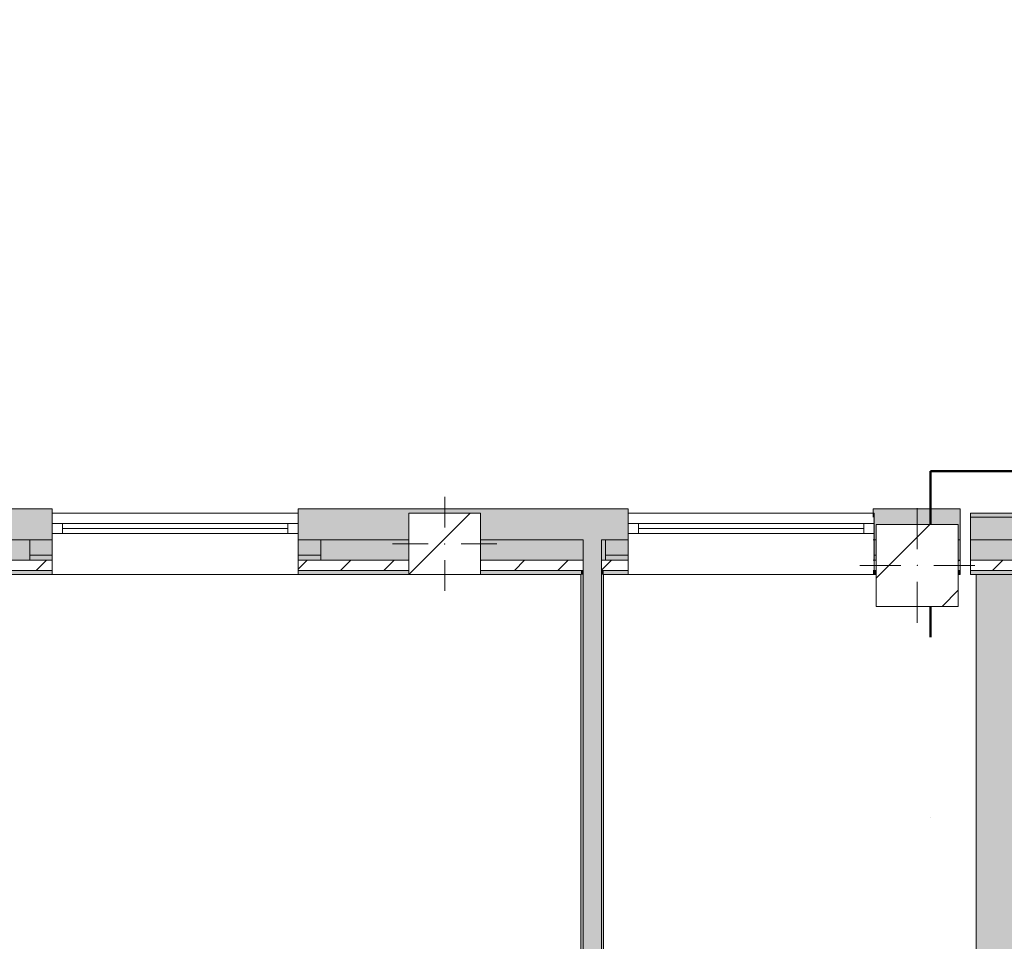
# Model space of a CAD drawing. Header units: millimetres. Extents: x -30280 to 133660, y -81242 to 8968.
# Tile 4 of 45: x -23430 to -18626, y -14128 to -9631. Entities that reach past the tile are written whole.
import ezdxf

# ---------------------------------------------------------------- set-up
doc = ezdxf.new("R2010")
doc.units = ezdxf.units.MM
doc.header["$MEASUREMENT"] = 0
doc.linetypes.add('Punto & Rayas', pattern=[3351.388812, 1587.5, -881.944444, 0, -881.944368])
doc.linetypes.add('Wipeout_Contour', pattern=[1000, 0, -1000])
for name, color, linetype, lineweight, true_color in [('01_2D_Ambit_Pluma_Nº__242', 7, 'Continuous', 50, 0xfb0013), ('12_FAÇ_Façana_Pluma_Nº__102', 7, 'Continuous', 5, 0xcccccc), ('12_FAÇ_Façana_Pluma_Nº__174', 7, 'Continuous', 13, 0xe4ad2c), ('12_FAÇ_Façana_Pluma_Nº__176', 7, 'Continuous', 15, 0x93a0c6), ('Demolido_07_CR_Cel Ras_Pluma_Nº__102', 7, 'Continuous', 5, 0xcccccc)]:
    doc.layers.add(name, color=color, linetype=linetype, lineweight=lineweight, true_color=true_color)
for name, color, linetype in [('10_ESTR_Pilars', 7, 'Continuous'), ('12_FAÇ_Façana', 7, 'Continuous'), ('Demolido_07_CR_Cel Ras', 7, 'Continuous'), ('Ventanas Archicad', 7, 'Continuous')]:
    doc.layers.add(name, color=color, linetype=linetype)
for name, color, linetype, lineweight in [('10_ESTR_Pilars_Pluma_Nº__20', 1, 'Continuous', 5), ('10_ESTR_Pilars_Pluma_Nº__28', 7, 'Continuous', 20), ('10_ESTR_Pilars_Pluma_Nº__42', 8, 'Continuous', 25), ('12_FAÇ_Façana_Pluma_Nº__1', 7, 'Continuous', 5), ('12_FAÇ_Façana_Pluma_Nº__2', 8, 'Continuous', 5), ('12_FAÇ_Façana_Pluma_Nº__7', 7, 'Continuous', 5), ('Ventanas Archicad_Pluma_Nº__1', 7, 'Continuous', 5), ('Ventanas Archicad_Pluma_Nº__7', 7, 'Continuous', 5)]:
    doc.layers.add(name, color=color, linetype=linetype, lineweight=lineweight)
pattern_1 = [(45, (0, 0), (-106.066, 106.066), [])]
pattern_2 = [(0, (0, 0), (0, 375), [0, -375])]
pattern_3 = [(45, (0, 0), (-229.8097, 229.8097), [])]

# ---------------------------------------------------------------- blocks, each defined once
blk = doc.blocks.new('Forjado_3_3', base_point=(-28092.2, -1194))
at = {"layer": 'Demolido_07_CR_Cel Ras', "linetype": 'Continuous', "lineweight": 0, "true_color": 0x3f3f3f}
blk.add_hatch(color=250, dxfattribs=at).paths.add_polyline_path([(-28092.2, -1194), (-1681.1, -1194), (-1681.1, -12339), (-1971.1, -12439), (-18763.6, -12339), (-18763.6, -17084), (-1670.4, -17244), (5828.9, -17239), (5828.9, -16789), (6428.9, -16799), (6428.9, -12439), (6178.9, -12439), (6061.7, -1189.8), (7253.9, -1194), (7253.9, 3863.5), (-28092.2, 3863.5)])
at = {"layer": 'Demolido_07_CR_Cel Ras_Pluma_Nº__102', "color": 254, "linetype": 'Continuous', "lineweight": 5, "true_color": 0xcccccc, "flags": 128}
blk.add_lwpolyline([(-28092.2, -1194), (-1681.1, -1194), (-1681.1, -12339), (-1971.1, -12439), (-18763.6, -12339), (-18763.6, -17084), (-1670.4, -17244), (5828.9, -17239), (5828.9, -16789), (6428.9, -16799), (6428.9, -12439), (6178.9, -12439), (6061.7, -1189.8), (7253.9, -1194), (7253.9, 3863.5), (-28092.2, 3863.5)], close=True, dxfattribs=at)
blk = doc.blocks.new('Muro_28_3', base_point=(-18841.1, -12339))
at = {"layer": '12_FAÇ_Façana_Pluma_Nº__102', "linetype": 'Continuous', "lineweight": 0, "true_color": 0xe5e5e5}
blk.add_hatch(color=254, dxfattribs=at).paths.add_polyline_path([(-19266.1, -12019), (-19266.1, -12169), (-19250.4, -12169), (-19250.4, -12094.6), (-18850.4, -12094.6), (-18850.4, -12169), (-18841.1, -12169), (-18841.1, -12019)])
at = {"layer": '12_FAÇ_Façana_Pluma_Nº__174', "linetype": 'Continuous', "lineweight": 13, "true_color": 0xe4ad2c}
for points in [[(-19266.1, -12269), (-19250.4, -12269), (-19250.4, -12169), (-19266.1, -12169)], [(-18850.4, -12269), (-18841.1, -12269), (-18841.1, -12169), (-18850.4, -12169)]]:
    blk.add_hatch(color=42, dxfattribs=at).paths.add_polyline_path(points)
at = {"layer": '12_FAÇ_Façana_Pluma_Nº__176', "linetype": 'Continuous', "lineweight": 0, "true_color": 0x495063}
for points in [[(-19266.1, -12339), (-19250.4, -12339), (-19250.4, -12319), (-19266.1, -12319)], [(-18850.4, -12339), (-18841.1, -12339), (-18841.1, -12319), (-18850.4, -12319)]]:
    blk.add_hatch(color=251, dxfattribs=at).paths.add_polyline_path(points)
at = {"layer": '12_FAÇ_Façana_Pluma_Nº__2', "linetype": 'Continuous', "lineweight": 5}
h = blk.add_hatch(dxfattribs=at)
h.set_pattern_fill('Ceramic_0003', color=8, style=0, pattern_type=2)
h.set_pattern_definition(pattern_1)
h.paths.add_polyline_path([(-19266.1, -12319), (-19250.4, -12319), (-19250.4, -12269), (-19266.1, -12269)])
h = blk.add_hatch(dxfattribs=at)
h.set_pattern_fill('Ceramic_0003', color=8, style=0, pattern_type=2)
h.set_pattern_definition(pattern_1)
h.paths.add_polyline_path([(-18850.4, -12319), (-18841.1, -12319), (-18841.1, -12269), (-18850.4, -12269)])
at = {"layer": '12_FAÇ_Façana_Pluma_Nº__7', "color": 7, "linetype": 'Continuous', "lineweight": 5}
for p, q in [((-19266.1, -12169), (-19250.4, -12169)), ((-18850.4, -12169), (-18841.1, -12169)), ((-19266.1, -12269), (-19250.4, -12269)), ((-18850.4, -12269), (-18841.1, -12269)), ((-19266.1, -12319), (-19250.4, -12319)), ((-18850.4, -12319), (-18841.1, -12319))]:
    blk.add_line(p, q, dxfattribs=at)
at = {"layer": '12_FAÇ_Façana_Pluma_Nº__7', "color": 7, "linetype": 'Continuous', "lineweight": 5, "flags": 128}
for points in [[(-18841.1, -12019), (-19266.1, -12019)], [(-19266.1, -12019), (-19266.1, -12059)], [(-18841.1, -12339), (-18841.1, -12019)], [(-19266.1, -12339), (-19250.4, -12339)], [(-18850.4, -12339), (-18841.1, -12339)]]:
    blk.add_lwpolyline(points, dxfattribs=at)
blk = doc.blocks.new('Muro_29_3', base_point=(-20461.1, -12339))
at = {"layer": '12_FAÇ_Façana_Pluma_Nº__102', "linetype": 'Continuous', "lineweight": 0, "true_color": 0xe5e5e5}
for points in [[(-22071.1, -12019), (-22071.1, -12169), (-21531.2, -12169), (-21531.2, -12039.6), (-21181.2, -12039.6), (-21181.2, -12169), (-20681.4, -12169), (-20681.4, -12019)], [(-20681.4, -12169), (-20591.4, -12169), (-20591.4, -12019), (-20681.4, -12019)], [(-20591.4, -12169), (-20461.1, -12169), (-20461.1, -12019), (-20591.4, -12019)]]:
    blk.add_hatch(color=254, dxfattribs=at).paths.add_polyline_path(points)
at = {"layer": '12_FAÇ_Façana_Pluma_Nº__174', "linetype": 'Continuous', "lineweight": 13, "true_color": 0xe4ad2c}
for points in [[(-22071.1, -12169), (-22071.1, -12269), (-21531.2, -12269), (-21531.2, -12169)], [(-21181.2, -12169), (-21181.2, -12269), (-20681.4, -12269), (-20681.4, -12169)], [(-20591.4, -12269), (-20461.1, -12269), (-20461.1, -12169), (-20591.4, -12169)]]:
    blk.add_hatch(color=42, dxfattribs=at).paths.add_polyline_path(points)
at = {"layer": '12_FAÇ_Façana_Pluma_Nº__176', "linetype": 'Continuous', "lineweight": 0, "true_color": 0x495063}
for points in [[(-22071.1, -12319), (-22071.1, -12339), (-21531.2, -12339), (-21531.2, -12319)], [(-21181.2, -12319), (-21181.2, -12339), (-20691.4, -12339), (-20691.4, -12319)], [(-20691.4, -12339), (-20681.4, -12339), (-20681.4, -12319), (-20691.4, -12319)], [(-20591.4, -12339), (-20581.4, -12339), (-20581.4, -12319), (-20591.4, -12319)], [(-20581.4, -12339), (-20461.1, -12339), (-20461.1, -12319), (-20581.4, -12319)]]:
    blk.add_hatch(color=251, dxfattribs=at).paths.add_polyline_path(points)
at = {"layer": '12_FAÇ_Façana_Pluma_Nº__2', "linetype": 'Continuous', "lineweight": 5}
h = blk.add_hatch(dxfattribs=at)
h.set_pattern_fill('Ceramic_0003', color=8, style=0, pattern_type=2)
h.set_pattern_definition(pattern_1)
h.paths.add_polyline_path([(-22071.1, -12269), (-22071.1, -12319), (-21531.2, -12319), (-21531.2, -12269)])
h = blk.add_hatch(dxfattribs=at)
h.set_pattern_fill('Ceramic_0003', color=8, style=0, pattern_type=2)
h.set_pattern_definition(pattern_1)
h.paths.add_polyline_path([(-21181.2, -12269), (-21181.2, -12319), (-20681.4, -12319), (-20681.4, -12269)])
h = blk.add_hatch(dxfattribs=at)
h.set_pattern_fill('Ceramic_0003', color=8, style=0, pattern_type=2)
h.set_pattern_definition(pattern_1)
h.paths.add_polyline_path([(-20591.4, -12319), (-20461.1, -12319), (-20461.1, -12269), (-20591.4, -12269)])
at = {"layer": '12_FAÇ_Façana_Pluma_Nº__7', "color": 7, "linetype": 'Continuous', "lineweight": 5}
for p, q in [((-22071.1, -12169), (-21531.2, -12169)), ((-21181.2, -12169), (-20681.4, -12169)), ((-20681.4, -12169), (-20681.4, -12269)), ((-20591.4, -12269), (-20591.4, -12169)), ((-20591.4, -12169), (-20461.1, -12169)), ((-22071.1, -12269), (-21531.2, -12269)), ((-21181.2, -12269), (-20681.4, -12269)), ((-20681.4, -12269), (-20681.4, -12319)), ((-20591.4, -12319), (-20591.4, -12269)), ((-20591.4, -12269), (-20461.1, -12269)), ((-22071.1, -12319), (-21531.2, -12319)), ((-21181.2, -12319), (-20681.4, -12319)), ((-20681.4, -12319), (-20681.4, -12339)), ((-20591.4, -12339), (-20591.4, -12319)), ((-20591.4, -12319), (-20461.1, -12319))]:
    blk.add_line(p, q, dxfattribs=at)
at = {"layer": '12_FAÇ_Façana_Pluma_Nº__7', "color": 7, "linetype": 'Continuous', "lineweight": 5, "flags": 128}
for points in [[(-20461.1, -12019), (-22071.1, -12019)], [(-22071.1, -12019), (-22071.1, -12059)], [(-20461.1, -12059), (-20461.1, -12019)], [(-22071.1, -12339), (-21531.2, -12339)], [(-21181.2, -12339), (-20691.4, -12339)], [(-20581.4, -12339), (-20461.1, -12339)]]:
    blk.add_lwpolyline(points, dxfattribs=at)
blk = doc.blocks.new('Ventana Vertical Multi-Faja 27_8')
at = {"layer": 'Ventanas Archicad_Pluma_Nº__1', "color": 7, "linetype": 'Continuous', "lineweight": 5}
for p, q in [((-600, 50), (600, 50)), ((-600, 0), (-550, 0)), ((-550, 0), (-550, -50)), ((-550, 0), (550, 0)), ((550, -50), (550, 0)), ((550, 0), (600, 0)), ((-550, -25), (550, -25)), ((-550, -50), (-600, -50)), ((550, -50), (-550, -50)), ((600, -50), (550, -50)), ((-600, -180), (-600, -155)), ((600, -180), (600, -155)), ((-600, -250), (600, -250))]:
    blk.add_line(p, q, dxfattribs=at)
at = {"layer": 'Ventanas Archicad_Pluma_Nº__7', "color": 7, "linetype": 'Continuous', "lineweight": 5}
for p, q in [((-600, 50), (-600, 30)), ((600, 50), (600, 30)), ((-600, 30), (-600, 0)), ((-600, 30), (-600, 0)), ((-600, 0), (-600, -50)), ((-600, 0), (-600, -50)), ((-600, 0), (-600, -50)), ((-600, 0), (-600, -50)), ((600, 30), (600, 0)), ((600, 30), (600, 0)), ((600, 0), (600, -50)), ((600, 0), (600, -50)), ((600, 0), (600, -50)), ((600, 0), (600, -50)), ((-600, -50), (-600, -80)), ((-600, -50), (-600, -80)), ((-600, -80), (-600, -155)), ((-600, -80), (-600, -155)), ((600, -50), (600, -80)), ((600, -50), (600, -80)), ((600, -80), (600, -155)), ((600, -80), (600, -155)), ((-600, -180), (-600, -230)), ((600, -180), (600, -230)), ((-600, -230), (-600, -250)), ((600, -230), (600, -250))]:
    blk.add_line(p, q, dxfattribs=at)
blk = doc.blocks.new('Muro_30_3', base_point=(-19266.1, -12339))
at = {"layer": '12_FAÇ_Façana', "linetype": 'Continuous', "lineweight": 0, "true_color": 0x000000}
h = blk.add_hatch(dxfattribs=at)
h.set_pattern_fill('Yeso_0003', color=18, style=0, pattern_type=2)
h.set_pattern_definition(pattern_2)
h.paths.add_polyline_path([(-20461.1, -12269), (-20461.1, -12244), (-20571.1, -12244), (-20571.1, -12269)])
h = blk.add_hatch(dxfattribs=at)
h.set_pattern_fill('Yeso_0003', color=18, style=0, pattern_type=2)
h.set_pattern_definition(pattern_2)
h.paths.add_polyline_path([(-19261.1, -12269), (-19151.1, -12269), (-19151.1, -12244), (-19261.1, -12244)])
at = {"layer": '12_FAÇ_Façana_Pluma_Nº__102', "linetype": 'Continuous', "lineweight": 0, "true_color": 0xe5e5e5}
for points in [[(-20571.1, -12169), (-20571.1, -12244), (-20461.1, -12244), (-20461.1, -12059)], [(-19151.1, -12169), (-19261.1, -12059), (-19261.1, -12244), (-19151.1, -12244)]]:
    blk.add_hatch(color=254, dxfattribs=at).paths.add_polyline_path(points)
at = {"layer": '12_FAÇ_Façana_Pluma_Nº__1', "color": 7, "linetype": 'Continuous', "lineweight": 5}
for p, q in [((-20571.1, -12244), (-20571.1, -12269)), ((-20461.1, -12244), (-20571.1, -12244)), ((-20461.1, -12269), (-20461.1, -12244)), ((-19261.1, -12269), (-19261.1, -12244)), ((-19261.1, -12244), (-19151.1, -12244)), ((-19151.1, -12244), (-19151.1, -12269)), ((-20571.1, -12269), (-20461.1, -12269)), ((-19151.1, -12269), (-19261.1, -12269))]:
    blk.add_line(p, q, dxfattribs=at)
at = {"layer": '12_FAÇ_Façana_Pluma_Nº__7', "color": 7, "linetype": 'Continuous', "lineweight": 5}
for p, q in [((-20461.1, -12039), (-20461.1, -12059)), ((-19261.1, -12039), (-19261.1, -12059)), ((-20461.1, -12059), (-20461.1, -12089)), ((-20461.1, -12059), (-20461.1, -12089)), ((-20461.1, -12089), (-20461.1, -12139)), ((-20461.1, -12089), (-20461.1, -12139)), ((-19261.1, -12059), (-19261.1, -12089)), ((-19261.1, -12059), (-19261.1, -12089)), ((-19261.1, -12089), (-19261.1, -12139)), ((-19261.1, -12089), (-19261.1, -12139)), ((-20461.1, -12139), (-20461.1, -12169)), ((-20461.1, -12139), (-20461.1, -12169)), ((-19261.1, -12139), (-19261.1, -12169)), ((-19261.1, -12139), (-19261.1, -12169)), ((-20571.1, -12169), (-20571.1, -12244)), ((-20461.1, -12169), (-20461.1, -12244)), ((-20461.1, -12169), (-20461.1, -12244)), ((-19261.1, -12169), (-19261.1, -12244)), ((-19261.1, -12169), (-19261.1, -12244)), ((-19151.1, -12169), (-19151.1, -12244)), ((-20461.1, -12269), (-20461.1, -12319)), ((-19261.1, -12269), (-19261.1, -12319)), ((-20461.1, -12319), (-20461.1, -12339)), ((-19261.1, -12319), (-19261.1, -12339))]:
    blk.add_line(p, q, dxfattribs=at)
at = {"layer": 'Ventanas Archicad', "color": 253, "linetype": 'Continuous', "lineweight": 5, "true_color": 0xa4a4a6, "zscale": 1000}
blk.add_blockref('Ventana Vertical Multi-Faja 27_8', (-19861.1, -12089), dxfattribs=at)
blk = doc.blocks.new('Muro_31_3', base_point=(-17595.4, -12339))
at = {"layer": '12_FAÇ_Façana_Pluma_Nº__102', "linetype": 'Continuous', "lineweight": 0, "true_color": 0xe5e5e5}
blk.add_hatch(color=254, dxfattribs=at).paths.add_polyline_path([(-17595.4, -12059), (-18790.4, -12059), (-18790.4, -12169), (-17595.4, -12169)])
at = {"layer": '12_FAÇ_Façana_Pluma_Nº__174', "linetype": 'Continuous', "lineweight": 13, "true_color": 0xe4ad2c}
blk.add_hatch(color=42, dxfattribs=at).paths.add_polyline_path([(-18790.4, -12269), (-17595.4, -12269), (-17595.4, -12169), (-18790.4, -12169)])
at = {"layer": '12_FAÇ_Façana_Pluma_Nº__176', "linetype": 'Continuous', "lineweight": 0, "true_color": 0x495063}
for points in [[(-17595.4, -12039), (-18790.4, -12039), (-18790.4, -12059), (-17595.4, -12059)], [(-18790.4, -12339), (-17595.4, -12339), (-17595.4, -12319), (-18790.4, -12319)]]:
    blk.add_hatch(color=251, dxfattribs=at).paths.add_polyline_path(points)
at = {"layer": '12_FAÇ_Façana_Pluma_Nº__2', "linetype": 'Continuous', "lineweight": 5}
h = blk.add_hatch(dxfattribs=at)
h.set_pattern_fill('Ceramic_0003', color=8, style=0, pattern_type=2)
h.set_pattern_definition(pattern_1)
h.paths.add_polyline_path([(-18790.4, -12319), (-17595.4, -12319), (-17595.4, -12269), (-18790.4, -12269)])
at = {"layer": '12_FAÇ_Façana_Pluma_Nº__7', "color": 7, "linetype": 'Continuous', "lineweight": 5}
for p, q in [((-17595.4, -12059), (-18790.4, -12059)), ((-18790.4, -12169), (-17595.4, -12169)), ((-18790.4, -12269), (-17595.4, -12269)), ((-18790.4, -12319), (-17595.4, -12319))]:
    blk.add_line(p, q, dxfattribs=at)
at = {"layer": '12_FAÇ_Façana_Pluma_Nº__7', "color": 7, "linetype": 'Continuous', "lineweight": 5, "flags": 128}
for points in [[(-17595.4, -12039), (-18790.4, -12039)], [(-18790.4, -12039), (-18790.4, -12339)], [(-18790.4, -12339), (-17595.4, -12339)]]:
    blk.add_lwpolyline(points, dxfattribs=at)
blk = doc.blocks.new('Muro_32_3', base_point=(-23271.1, -12339))
at = {"layer": '12_FAÇ_Façana_Pluma_Nº__102', "linetype": 'Continuous', "lineweight": 0, "true_color": 0xe5e5e5}
for points in [[(-23578.6, -12019), (-26492.5, -12019), (-26492.5, -12169), (-23578.6, -12169)], [(-23578.6, -12169), (-23488.6, -12169), (-23488.6, -12019), (-23578.6, -12019)], [(-23488.6, -12169), (-23271.1, -12169), (-23271.1, -12019), (-23488.6, -12019)]]:
    blk.add_hatch(color=254, dxfattribs=at).paths.add_polyline_path(points)
at = {"layer": '12_FAÇ_Façana_Pluma_Nº__174', "linetype": 'Continuous', "lineweight": 13, "true_color": 0xe4ad2c}
for points in [[(-23578.6, -12169), (-26492.5, -12169), (-26492.5, -12269), (-23578.6, -12269)], [(-23488.6, -12269), (-23271.1, -12269), (-23271.1, -12169), (-23488.6, -12169)]]:
    blk.add_hatch(color=42, dxfattribs=at).paths.add_polyline_path(points)
at = {"layer": '12_FAÇ_Façana_Pluma_Nº__176', "linetype": 'Continuous', "lineweight": 0, "true_color": 0x495063}
for points in [[(-23588.6, -12319), (-26492.5, -12319), (-26492.5, -12339), (-23588.6, -12339)], [(-23588.6, -12339), (-23578.6, -12339), (-23578.6, -12319), (-23588.6, -12319)], [(-23488.6, -12339), (-23478.6, -12339), (-23478.6, -12319), (-23488.6, -12319)], [(-23478.6, -12339), (-23271.1, -12339), (-23271.1, -12319), (-23478.6, -12319)]]:
    blk.add_hatch(color=251, dxfattribs=at).paths.add_polyline_path(points)
at = {"layer": '12_FAÇ_Façana_Pluma_Nº__2', "linetype": 'Continuous', "lineweight": 5}
h = blk.add_hatch(dxfattribs=at)
h.set_pattern_fill('Ceramic_0003', color=8, style=0, pattern_type=2)
h.set_pattern_definition(pattern_1)
h.paths.add_polyline_path([(-23578.6, -12269), (-26492.5, -12269), (-26492.5, -12319), (-23578.6, -12319)])
h = blk.add_hatch(dxfattribs=at)
h.set_pattern_fill('Ceramic_0003', color=8, style=0, pattern_type=2)
h.set_pattern_definition(pattern_1)
h.paths.add_polyline_path([(-23488.6, -12319), (-23271.1, -12319), (-23271.1, -12269), (-23488.6, -12269)])
at = {"layer": '12_FAÇ_Façana_Pluma_Nº__7', "color": 7, "linetype": 'Continuous', "lineweight": 5}
for p, q in [((-26492.5, -12169), (-23578.6, -12169)), ((-23578.6, -12169), (-23578.6, -12269)), ((-23488.6, -12269), (-23488.6, -12169)), ((-23488.6, -12169), (-23271.1, -12169)), ((-26492.5, -12269), (-23578.6, -12269)), ((-23578.6, -12269), (-23578.6, -12319)), ((-23488.6, -12319), (-23488.6, -12269)), ((-23488.6, -12269), (-23271.1, -12269)), ((-26492.5, -12319), (-23578.6, -12319)), ((-23578.6, -12319), (-23578.6, -12339)), ((-23488.6, -12339), (-23488.6, -12319)), ((-23488.6, -12319), (-23271.1, -12319))]:
    blk.add_line(p, q, dxfattribs=at)
at = {"layer": '12_FAÇ_Façana_Pluma_Nº__7', "color": 7, "linetype": 'Continuous', "lineweight": 5, "flags": 128}
for points in [[(-23271.1, -12019), (-26492.5, -12019)], [(-26492.5, -12019), (-26492.5, -12339)], [(-23271.1, -12059), (-23271.1, -12019)], [(-26492.5, -12339), (-23588.6, -12339)], [(-23478.6, -12339), (-23271.1, -12339)]]:
    blk.add_lwpolyline(points, dxfattribs=at)
blk = doc.blocks.new('Muro_33_3', base_point=(-22071.1, -12339))
at = {"layer": '12_FAÇ_Façana', "linetype": 'Continuous', "lineweight": 0, "true_color": 0x000000}
h = blk.add_hatch(dxfattribs=at)
h.set_pattern_fill('Yeso_0003', color=18, style=0, pattern_type=2)
h.set_pattern_definition(pattern_2)
h.paths.add_polyline_path([(-23271.1, -12269), (-23271.1, -12244), (-23381.1, -12244), (-23381.1, -12269)])
h = blk.add_hatch(dxfattribs=at)
h.set_pattern_fill('Yeso_0003', color=18, style=0, pattern_type=2)
h.set_pattern_definition(pattern_2)
h.paths.add_polyline_path([(-22071.1, -12269), (-21961.1, -12269), (-21961.1, -12244), (-22071.1, -12244)])
at = {"layer": '12_FAÇ_Façana_Pluma_Nº__102', "linetype": 'Continuous', "lineweight": 0, "true_color": 0xe5e5e5}
for points in [[(-23381.1, -12169), (-23381.1, -12244), (-23271.1, -12244), (-23271.1, -12059)], [(-21961.1, -12169), (-22071.1, -12059), (-22071.1, -12244), (-21961.1, -12244)]]:
    blk.add_hatch(color=254, dxfattribs=at).paths.add_polyline_path(points)
at = {"layer": '12_FAÇ_Façana_Pluma_Nº__1', "color": 7, "linetype": 'Continuous', "lineweight": 5}
for p, q in [((-23381.1, -12244), (-23381.1, -12269)), ((-23271.1, -12244), (-23381.1, -12244)), ((-23271.1, -12269), (-23271.1, -12244)), ((-22071.1, -12269), (-22071.1, -12244)), ((-22071.1, -12244), (-21961.1, -12244)), ((-21961.1, -12244), (-21961.1, -12269)), ((-23381.1, -12269), (-23271.1, -12269)), ((-21961.1, -12269), (-22071.1, -12269))]:
    blk.add_line(p, q, dxfattribs=at)
at = {"layer": '12_FAÇ_Façana_Pluma_Nº__7', "color": 7, "linetype": 'Continuous', "lineweight": 5}
for p, q in [((-23271.1, -12039), (-23271.1, -12059)), ((-22071.1, -12039), (-22071.1, -12059)), ((-23271.1, -12059), (-23271.1, -12089)), ((-23271.1, -12059), (-23271.1, -12089)), ((-23271.1, -12089), (-23271.1, -12139)), ((-23271.1, -12089), (-23271.1, -12139)), ((-22071.1, -12059), (-22071.1, -12089)), ((-22071.1, -12059), (-22071.1, -12089)), ((-22071.1, -12089), (-22071.1, -12139)), ((-22071.1, -12089), (-22071.1, -12139)), ((-23271.1, -12139), (-23271.1, -12169)), ((-23271.1, -12139), (-23271.1, -12169)), ((-22071.1, -12139), (-22071.1, -12169)), ((-22071.1, -12139), (-22071.1, -12169)), ((-23381.1, -12169), (-23381.1, -12244)), ((-23271.1, -12169), (-23271.1, -12244)), ((-23271.1, -12169), (-23271.1, -12244)), ((-22071.1, -12169), (-22071.1, -12244)), ((-22071.1, -12169), (-22071.1, -12244)), ((-21961.1, -12169), (-21961.1, -12244)), ((-23271.1, -12269), (-23271.1, -12319)), ((-22071.1, -12269), (-22071.1, -12319)), ((-23271.1, -12319), (-23271.1, -12339)), ((-22071.1, -12319), (-22071.1, -12339))]:
    blk.add_line(p, q, dxfattribs=at)
at = {"layer": 'Ventanas Archicad', "color": 253, "linetype": 'Continuous', "lineweight": 5, "true_color": 0xa4a4a6, "zscale": 1000}
blk.add_blockref('Ventana Vertical Multi-Faja 27_8', (-22671.1, -12089), dxfattribs=at)
blk = doc.blocks.new('Muro_44_3', base_point=(-20581.4, -15179))
at = {"layer": '12_FAÇ_Façana_Pluma_Nº__102', "linetype": 'Continuous', "lineweight": 0, "true_color": 0xe5e5e5}
for points in [[(-20681.4, -12269), (-20591.4, -12269), (-20591.4, -12169), (-20681.4, -12169)], [(-20681.4, -12319), (-20591.4, -12319), (-20591.4, -12269), (-20681.4, -12269)], [(-20681.4, -12339), (-20591.4, -12339), (-20591.4, -12319), (-20681.4, -12319)], [(-20591.4, -15079), (-20591.4, -12339), (-20681.4, -12339), (-20681.4, -15079)]]:
    blk.add_hatch(color=254, dxfattribs=at).paths.add_polyline_path(points)
at = {"layer": '12_FAÇ_Façana_Pluma_Nº__176', "linetype": 'Continuous', "lineweight": 0, "true_color": 0x495063}
for points in [[(-20681.4, -15069), (-20681.4, -12339), (-20691.4, -12339), (-20691.4, -15069)], [(-20581.4, -15169), (-20581.4, -12339), (-20591.4, -12339), (-20591.4, -15169)]]:
    blk.add_hatch(color=251, dxfattribs=at).paths.add_polyline_path(points)
at = {"layer": '12_FAÇ_Façana_Pluma_Nº__7', "color": 7, "linetype": 'Continuous', "lineweight": 5}
for p, q in [((-20681.4, -12169), (-20681.4, -12269)), ((-20591.4, -12269), (-20591.4, -12169)), ((-20681.4, -12269), (-20681.4, -12319)), ((-20591.4, -12319), (-20591.4, -12269)), ((-20681.4, -12319), (-20681.4, -12339)), ((-20681.4, -12339), (-20681.4, -15069)), ((-20591.4, -12339), (-20591.4, -12319)), ((-20591.4, -15079), (-20591.4, -12339)), ((-20681.4, -15079), (-20681.4, -15069)), ((-20591.4, -15169), (-20591.4, -15079))]:
    blk.add_line(p, q, dxfattribs=at)
at = {"layer": '12_FAÇ_Façana_Pluma_Nº__7', "color": 7, "linetype": 'Continuous', "lineweight": 5, "flags": 128}
for points in [[(-20691.4, -12339), (-20691.4, -15069)], [(-20581.4, -15169), (-20581.4, -12339)]]:
    blk.add_lwpolyline(points, dxfattribs=at)
blk = doc.blocks.new('Pilar_18_3', base_point=(-19050.4, -12294.6))
at = {"color": 254, "linetype": 'Wipeout_Contour', "lineweight": 0, "ltscale": 90696.287386}
blk.add_wipeout([(-19250.4, -12494.6), (-18850.4, -12494.6), (-18850.4, -12094.6), (-19250.4, -12094.6)], dxfattribs=at).dxf.layer = '10_ESTR_Pilars'
at = {"layer": '10_ESTR_Pilars_Pluma_Nº__42', "linetype": 'Continuous', "lineweight": 25}
h = blk.add_hatch(dxfattribs=at)
h.set_pattern_fill('00_GCT_trama_45º_e1_400__07', color=8, style=0, pattern_type=2)
h.set_pattern_definition(pattern_3)
h.paths.add_polyline_path([(-19250.4, -12494.6), (-18850.4, -12494.6), (-18850.4, -12094.6), (-19250.4, -12094.6)])
at = {"layer": '10_ESTR_Pilars_Pluma_Nº__20', "color": 1, "linetype": 'Continuous', "lineweight": 5}
for p, q in [((-19050.4, -12214.6), (-19050.4, -12014.6)), ((-19130.4, -12294.6), (-19330.4, -12294.6)), ((-18970.4, -12294.6), (-18770.4, -12294.6)), ((-19050.4, -12374.6), (-19050.4, -12574.6))]:
    blk.add_line(p, q, dxfattribs=at)
blk.add_point((-19050.4, -12294.6), dxfattribs=at)
at = {"layer": '10_ESTR_Pilars_Pluma_Nº__28', "color": 7, "linetype": 'Continuous', "lineweight": 20, "flags": 128}
blk.add_lwpolyline([(-19250.4, -12494.6), (-18850.4, -12494.6), (-18850.4, -12094.6), (-19250.4, -12094.6)], close=True, dxfattribs=at)
blk = doc.blocks.new('Pilar_19_3', base_point=(-21356.2, -12189.3))
at = {"color": 254, "linetype": 'Wipeout_Contour', "lineweight": 0, "ltscale": 98361.821815}
blk.add_wipeout([(-21531.2, -12339), (-21181.2, -12339), (-21181.2, -12039.6), (-21531.2, -12039.6)], dxfattribs=at).dxf.layer = '10_ESTR_Pilars'
at = {"layer": '10_ESTR_Pilars_Pluma_Nº__42', "linetype": 'Continuous', "lineweight": 25}
h = blk.add_hatch(dxfattribs=at)
h.set_pattern_fill('00_GCT_trama_45º_e1_400__07', color=8, style=0, pattern_type=2)
h.set_pattern_definition(pattern_3)
h.paths.add_polyline_path([(-21531.2, -12339), (-21181.2, -12339), (-21181.2, -12039.6), (-21531.2, -12039.6)])
at = {"layer": '10_ESTR_Pilars_Pluma_Nº__20', "color": 1, "linetype": 'Continuous', "lineweight": 5}
for p, q in [((-21356.2, -12109.3), (-21356.2, -11959.6)), ((-21436.2, -12189.3), (-21611.2, -12189.3)), ((-21276.2, -12189.3), (-21101.2, -12189.3)), ((-21356.2, -12269.3), (-21356.2, -12419))]:
    blk.add_line(p, q, dxfattribs=at)
blk.add_point((-21356.2, -12189.3), dxfattribs=at)
at = {"layer": '10_ESTR_Pilars_Pluma_Nº__28', "color": 7, "linetype": 'Continuous', "lineweight": 20, "flags": 128}
blk.add_lwpolyline([(-21531.2, -12339), (-21181.2, -12339), (-21181.2, -12039.6), (-21531.2, -12039.6)], close=True, dxfattribs=at)

msp = doc.modelspace()

# ---------------------------------------------------------------- linework, layer by layer
at = {"layer": '01_2D_Ambit_Pluma_Nº__242', "color": 1, "linetype": 'Punto & Rayas', "lineweight": 50, "true_color": 0xfb0013, "flags": 128}
msp.add_lwpolyline([(-28416.579, -2249.593), (-28416.579, 4745.928), (7590.116, 4745.928), (7590.116, -1864.54), (6642.921, -1864.54), (6642.921, -11392.724), (6642.921, -17756.595), (-18985.875, -17756.595), (-18985.875, -11834.879), (-2447.904, -11834.879), (-2447.904, -2249.593)], close=True, dxfattribs=at)

# ---------------------------------------------------------------- block references
at = {"layer": '12_FAÇ_Façana', "color": 7, "lineweight": 20}
for name, p in [('Muro_32_3', (-23271.109, -12338.976)), ('Muro_33_3', (-22071.109, -12338.976)), ('Muro_29_3', (-20461.109, -12338.976)), ('Muro_30_3', (-19266.109, -12338.976)), ('Muro_28_3', (-18841.109, -12338.976)), ('Muro_31_3', (-17595.38, -12338.976)), ('Muro_44_3', (-20581.431, -15178.976))]:
    msp.add_blockref(name, p, dxfattribs=at)
at = {"layer": 'Demolido_07_CR_Cel Ras', "color": 254, "linetype": 'Continuous', "lineweight": 5, "true_color": 0xcccccc}
msp.add_blockref('Forjado_3_3', (-28092.187, -1193.976), dxfattribs=at)

# ---------------------------------------------------------------- next in the draw order: block references
at = {"layer": '10_ESTR_Pilars', "color": 7, "lineweight": 20}
for name, p in [('Pilar_19_3', (-21356.216, -12189.268)), ('Pilar_18_3', (-19050.394, -12294.561))]:
    msp.add_blockref(name, p, dxfattribs=at)

doc.saveas('drawing.dxf')
